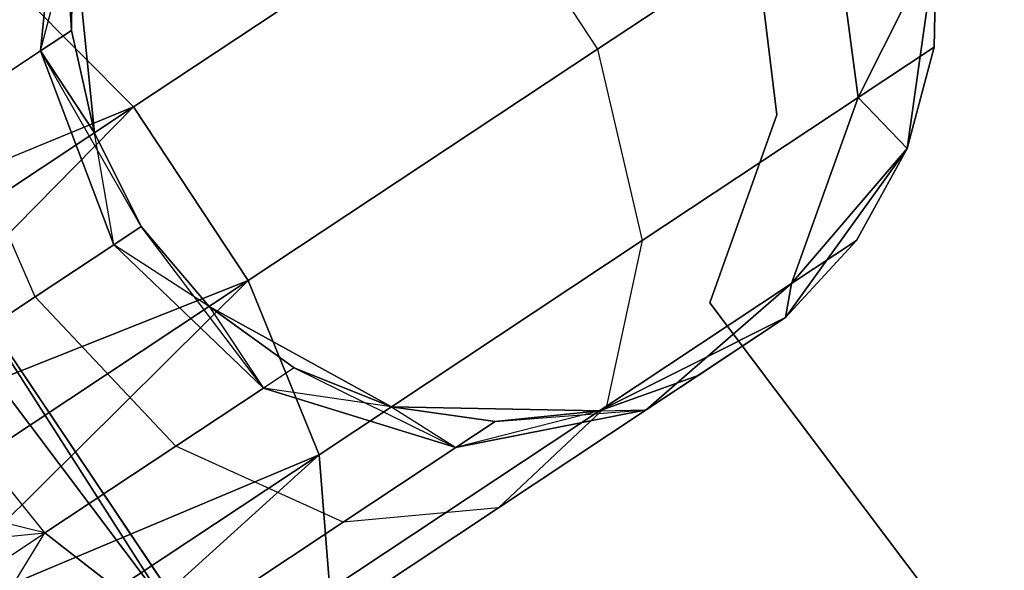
# Model space of a CAD drawing. Extents: x -91 to 91, y -91 to 262.
# Tile 38 of 256: x -51.52 to -49.25, y -34.72 to -33.45. Entities that reach past the tile are written whole.
import ezdxf

# ---------------------------------------------------------------- set-up
doc = ezdxf.new("R2010")
doc.units = 0
doc.header["$LTSCALE"] = 25.4
doc.layers.get('0').update_dxf_attribs({"linetype": 'CONTINUOUS'})

# ---------------------------------------------------------------- blocks, each defined once
blk = doc.blocks.new('ETE0_STL_1')
at = {"color": 0}
for p, q in [((-49.9143, -36.7773, 330.5076), (-54.2876, -29.9475, 330.5076)), ((-54.2876, -29.9475, 321.0076), (-49.9143, -36.7773, 321.0076)), ((-54.2876, -29.9475, 321.0076), (-49.9143, -36.7773, 321.0076)), ((-49.9143, -36.7773, 330.5076), (-54.2876, -29.9475, 330.5076)), ((-53.6174, -31.1315, 159.5), (-49.0953, -37.8636, 159.5)), ((-49.0953, -37.8636, 169), (-53.6174, -31.1315, 169)), ((-49.0953, -37.8636, 169), (-53.6174, -31.1315, 169)), ((-53.6174, -31.1315, 159.5), (-49.0953, -37.8636, 159.5)), ((-51.4229, -33.0658, 321.4596), (-51.4697, -33.5264, 321.5811)), ((-51.4229, -33.0658, 321.4596), (-51.4697, -33.5264, 321.5811)), ((-51.4697, -33.5264, 168.4341), (-51.4229, -33.0658, 168.5556)), ((-51.4697, -33.5264, 168.4341), (-51.4229, -33.0658, 168.5556)), ((-51.3989, -33.4796, 322.0076), (-51.4229, -33.0658, 321.4596)), ((-51.3989, -33.4796, 322.0076), (-51.4229, -33.0658, 321.4596)), ((-50.4521, -33.1233, 319.9068), (-51.2558, -33.6552, 319.2628)), ((-50.4521, -33.1233, 319.9068), (-51.2558, -33.6552, 319.2628)), ((-51.2558, -33.6552, 170.7524), (-50.4521, -33.1233, 170.1084)), ((-51.2558, -33.6552, 170.7524), (-50.4521, -33.1233, 170.1084)), ((-50.4521, -33.1233, 319.9068), (-50.1879, -33.5224, 319.9068)), ((-50.4521, -33.1233, 319.9068), (-50.1879, -33.5224, 319.9068)), ((-50.4521, -33.1233, 170.1084), (-50.1879, -33.5224, 170.1084)), ((-50.4521, -33.1233, 170.1084), (-50.1879, -33.5224, 170.1084)), ((-49.6509, -33.167, 320.8707), (-50.1879, -33.5224, 319.9068)), ((-49.6509, -33.167, 320.8707), (-50.1879, -33.5224, 319.9068)), ((-50.1879, -33.5224, 170.1084), (-49.6509, -33.167, 169.1445)), ((-50.1879, -33.5224, 170.1084), (-49.6509, -33.167, 169.1445)), ((-49.5883, -33.6338, 320.9558), (-49.6509, -33.167, 320.8707)), ((-49.5883, -33.6338, 320.9558), (-49.6509, -33.167, 320.8707)), ((-49.6509, -33.167, 169.1445), (-49.5883, -33.6338, 169.0594)), ((-49.6509, -33.167, 169.1445), (-49.5883, -33.6338, 169.0594)), ((-49.7758, -33.6736, 164.5076), (-49.8312, -33.2181, 164.5076)), ((-49.8312, -33.2181, 162.5076), (-49.7758, -33.6736, 162.5076)), ((-49.8312, -33.2181, 162.5076), (-49.7758, -33.6736, 162.5076)), ((-49.7758, -33.6736, 164.5076), (-49.8312, -33.2181, 164.5076)), ((-51.4697, -33.5264, 168.4341), (-51.3942, -33.2386, 168.0076)), ((-51.4697, -33.5264, 168.4341), (-51.3942, -33.2386, 168.0076)), ((-51.3942, -33.2386, 322.0076), (-51.3989, -33.4796, 322.0076)), ((-51.3989, -33.4796, 322.0076), (-51.3942, -33.2386, 327.5076)), ((-51.3989, -33.4796, 322.0076), (-51.3942, -33.2386, 327.5076)), ((-51.3942, -33.2386, 322.0076), (-51.3989, -33.4796, 322.0076)), ((-51.3942, -33.2386, 168.0076), (-51.3989, -33.4796, 168.0076)), ((-51.3989, -33.4796, 168.0076), (-51.3942, -33.2386, 163.5076)), ((-51.3989, -33.4796, 168.0076), (-51.3942, -33.2386, 163.5076)), ((-51.3942, -33.2386, 168.0076), (-51.3989, -33.4796, 168.0076)), ((-51.3942, -33.2386, 327.5076), (-51.3458, -33.7148, 327.5076)), ((-51.3458, -33.7148, 163.5076), (-51.3942, -33.2386, 163.5076)), ((-51.3942, -33.2386, 327.5076), (-51.3458, -33.7148, 327.5076)), ((-51.3458, -33.7148, 163.5076), (-51.3942, -33.2386, 163.5076)), ((-49.4092, -33.2773, 322.0076), (-49.5883, -33.6338, 320.9558)), ((-49.4092, -33.2773, 322.0076), (-49.5883, -33.6338, 320.9558)), ((-49.5883, -33.6338, 169.0594), (-49.4092, -33.2773, 168.0076)), ((-49.5883, -33.6338, 169.0594), (-49.4092, -33.2773, 168.0076)), ((-49.4761, -33.7512, 327.5076), (-49.4092, -33.2773, 327.5076)), ((-49.4092, -33.2773, 163.5076), (-49.4761, -33.7512, 163.5076)), ((-49.4761, -33.7512, 327.5076), (-49.4092, -33.2773, 327.5076)), ((-49.4092, -33.2773, 163.5076), (-49.4761, -33.7512, 163.5076)), ((-49.4139, -33.5183, 322.0076), (-49.4092, -33.2773, 327.5076)), ((-49.4139, -33.5183, 322.0076), (-49.4092, -33.2773, 322.0076)), ((-49.4139, -33.5183, 322.0076), (-49.4092, -33.2773, 327.5076)), ((-49.4139, -33.5183, 322.0076), (-49.4092, -33.2773, 322.0076)), ((-49.4139, -33.5183, 168.0076), (-49.4092, -33.2773, 168.0076)), ((-49.4092, -33.2773, 163.5076), (-49.4139, -33.5183, 168.0076)), ((-49.4139, -33.5183, 168.0076), (-49.4092, -33.2773, 168.0076)), ((-49.4092, -33.2773, 163.5076), (-49.4139, -33.5183, 168.0076)), ((-51.5607, -33.3488, 319.4683), (-51.2558, -33.6552, 319.2628)), ((-51.5607, -33.3488, 319.4683), (-51.2558, -33.6552, 319.2628)), ((-51.2558, -33.6552, 170.7524), (-51.5607, -33.3488, 170.5469)), ((-51.2558, -33.6552, 170.7524), (-51.5607, -33.3488, 170.5469)), ((-51.3989, -33.4796, 322.0076), (-51.4697, -33.5264, 321.5811)), ((-51.3989, -33.4796, 322.0076), (-51.4697, -33.5264, 321.5811)), ((-51.4697, -33.5264, 168.4341), (-51.3989, -33.4796, 168.0076)), ((-51.4697, -33.5264, 168.4341), (-51.3989, -33.4796, 168.0076)), ((-51.3989, -33.4796, 322.0076), (-51.3458, -33.7148, 327.5076)), ((-51.3989, -33.4796, 322.0076), (-51.3458, -33.7148, 327.5076)), ((-51.3989, -33.4796, 322.0076), (-51.3458, -33.7148, 322.0076)), ((-51.3989, -33.4796, 322.0076), (-51.3458, -33.7148, 322.0076)), ((-51.3989, -33.4796, 168.0076), (-51.3458, -33.7148, 168.0076)), ((-51.3458, -33.7148, 163.5076), (-51.3989, -33.4796, 168.0076)), ((-51.3989, -33.4796, 168.0076), (-51.3458, -33.7148, 168.0076)), ((-51.3458, -33.7148, 163.5076), (-51.3989, -33.4796, 168.0076)), ((-51.4697, -33.5264, 321.5811), (-51.6711, -33.6598, 321.2195)), ((-51.4697, -33.5264, 321.5811), (-51.6711, -33.6598, 321.2195)), ((-51.6711, -33.6598, 168.7957), (-51.4697, -33.5264, 168.4341)), ((-51.6711, -33.6598, 168.7957), (-51.4697, -33.5264, 168.4341)), ((-51.4697, -33.5264, 321.5811), (-51.3014, -33.9724, 321.6249)), ((-51.238, -33.9304, 322.0076), (-51.4697, -33.5264, 321.5811)), ((-51.3458, -33.7148, 322.0076), (-51.4697, -33.5264, 321.5811)), ((-51.238, -33.9304, 322.0076), (-51.4697, -33.5264, 321.5811)), ((-51.3458, -33.7148, 322.0076), (-51.4697, -33.5264, 321.5811)), ((-51.4697, -33.5264, 321.5811), (-51.3014, -33.9724, 321.6249)), ((-51.3014, -33.9724, 168.3903), (-51.4697, -33.5264, 168.4341)), ((-51.4697, -33.5264, 168.4341), (-51.3458, -33.7148, 168.0076)), ((-51.4697, -33.5264, 168.4341), (-51.3458, -33.7148, 168.0076)), ((-51.3014, -33.9724, 168.3903), (-51.4697, -33.5264, 168.4341)), ((-50.1879, -33.5224, 319.9068), (-50.9917, -34.0544, 319.2628)), ((-50.1879, -33.5224, 319.9068), (-50.9917, -34.0544, 319.2628)), ((-50.9917, -34.0544, 170.7524), (-50.1879, -33.5224, 170.1084)), ((-50.9917, -34.0544, 170.7524), (-50.1879, -33.5224, 170.1084)), ((-50.1879, -33.5224, 319.9068), (-50.0852, -33.9626, 320.0641)), ((-50.1879, -33.5224, 319.9068), (-50.0852, -33.9626, 320.0641)), ((-50.1879, -33.5224, 170.1084), (-50.0852, -33.9626, 169.9511)), ((-50.1879, -33.5224, 170.1084), (-50.0852, -33.9626, 169.9511)), ((-49.4139, -33.5183, 322.0076), (-49.5883, -33.6338, 320.9558)), ((-49.4139, -33.5183, 322.0076), (-49.5883, -33.6338, 320.9558)), ((-49.5883, -33.6338, 169.0594), (-49.4139, -33.5183, 168.0076)), ((-49.5883, -33.6338, 169.0594), (-49.4139, -33.5183, 168.0076)), ((-49.4761, -33.7512, 322.0076), (-49.4139, -33.5183, 322.0076)), ((-49.4139, -33.5183, 322.0076), (-49.4761, -33.7512, 327.5076)), ((-49.4139, -33.5183, 322.0076), (-49.4761, -33.7512, 327.5076)), ((-49.4761, -33.7512, 322.0076), (-49.4139, -33.5183, 322.0076)), ((-49.4761, -33.7512, 168.0076), (-49.4139, -33.5183, 168.0076)), ((-49.4139, -33.5183, 168.0076), (-49.4761, -33.7512, 163.5076)), ((-49.4139, -33.5183, 168.0076), (-49.4761, -33.7512, 163.5076)), ((-49.4761, -33.7512, 168.0076), (-49.4139, -33.5183, 168.0076)), ((-49.5883, -33.6338, 320.9558), (-50.0852, -33.9626, 320.0641)), ((-49.5883, -33.6338, 320.9558), (-50.0852, -33.9626, 320.0641)), ((-50.0852, -33.9626, 169.9511), (-49.5883, -33.6338, 169.0594)), ((-50.0852, -33.9626, 169.9511), (-49.5883, -33.6338, 169.0594)), ((-49.7418, -34.0614, 321.1065), (-49.5883, -33.6338, 320.9558)), ((-49.7418, -34.0614, 321.1065), (-49.5883, -33.6338, 320.9558)), ((-49.5883, -33.6338, 169.0594), (-49.7418, -34.0614, 168.9087)), ((-49.5883, -33.6338, 169.0594), (-49.7418, -34.0614, 168.9087)), ((-49.4761, -33.7512, 322.0076), (-49.5883, -33.6338, 320.9558)), ((-49.4761, -33.7512, 322.0076), (-49.5883, -33.6338, 320.9558)), ((-49.5883, -33.6338, 169.0594), (-49.4761, -33.7512, 168.0076)), ((-49.5883, -33.6338, 169.0594), (-49.4761, -33.7512, 168.0076)), ((-51.2558, -33.6552, 319.2628), (-52.3283, -34.0948, 319.1222)), ((-51.2558, -33.6552, 319.2628), (-52.3283, -34.0948, 319.1222)), ((-52.3283, -34.0948, 170.8931), (-51.2558, -33.6552, 170.7524)), ((-52.3283, -34.0948, 170.8931), (-51.2558, -33.6552, 170.7524)), ((-51.2558, -33.6552, 319.2628), (-52.2039, -34.2827, 319.0367)), ((-51.2558, -33.6552, 319.2628), (-52.2039, -34.2827, 319.0367)), ((-52.2039, -34.2827, 170.9785), (-51.2558, -33.6552, 170.7524)), ((-52.2039, -34.2827, 170.9785), (-51.2558, -33.6552, 170.7524)), ((-51.2558, -33.6552, 319.2628), (-52.0719, -34.4823, 319.0076)), ((-51.2558, -33.6552, 319.2628), (-52.0719, -34.4823, 319.0076)), ((-52.0719, -34.4823, 171.0076), (-51.2558, -33.6552, 170.7524)), ((-52.0719, -34.4823, 171.0076), (-51.2558, -33.6552, 170.7524)), ((-51.4822, -34.092, 321.3005), (-51.6711, -33.6598, 321.2195)), ((-51.4822, -34.092, 321.3005), (-51.6711, -33.6598, 321.2195)), ((-51.4822, -34.092, 168.7147), (-51.6711, -33.6598, 168.7957)), ((-51.4822, -34.092, 168.7147), (-51.6711, -33.6598, 168.7957)), ((-51.2558, -33.6552, 319.2628), (-50.9917, -34.0544, 319.2628)), ((-51.2558, -33.6552, 319.2628), (-50.9917, -34.0544, 319.2628)), ((-50.9917, -34.0544, 170.7524), (-51.2558, -33.6552, 170.7524)), ((-50.9917, -34.0544, 170.7524), (-51.2558, -33.6552, 170.7524)), ((-49.9295, -34.1059, 164.5076), (-49.7758, -33.6736, 164.5076)), ((-49.7758, -33.6736, 162.5076), (-49.9295, -34.1059, 162.5076)), ((-49.7758, -33.6736, 162.5076), (-49.9295, -34.1059, 162.5076)), ((-49.9295, -34.1059, 164.5076), (-49.7758, -33.6736, 164.5076)), ((-49.7758, -33.6736, 164.5076), (-49.7758, -33.6736, 162.5076)), ((-49.7758, -33.6736, 164.5076), (-49.7758, -33.6736, 162.5076)), ((-51.3458, -33.7148, 327.5076), (-51.238, -33.9304, 327.5076)), ((-51.238, -33.9304, 163.5076), (-51.3458, -33.7148, 163.5076)), ((-51.3458, -33.7148, 322.0076), (-51.3458, -33.7148, 327.5076)), ((-51.3458, -33.7148, 322.0076), (-51.3458, -33.7148, 327.5076)), ((-51.3458, -33.7148, 322.0076), (-51.238, -33.9304, 322.0076)), ((-51.3458, -33.7148, 327.5076), (-51.238, -33.9304, 327.5076)), ((-51.3458, -33.7148, 322.0076), (-51.238, -33.9304, 322.0076)), ((-51.3014, -33.9724, 168.3903), (-51.3458, -33.7148, 168.0076)), ((-51.3458, -33.7148, 168.0076), (-51.238, -33.9304, 168.0076)), ((-51.3014, -33.9724, 168.3903), (-51.3458, -33.7148, 168.0076)), ((-51.3458, -33.7148, 168.0076), (-51.238, -33.9304, 168.0076)), ((-51.3458, -33.7148, 168.0076), (-51.3458, -33.7148, 163.5076)), ((-51.238, -33.9304, 163.5076), (-51.3458, -33.7148, 163.5076)), ((-51.3458, -33.7148, 168.0076), (-51.3458, -33.7148, 163.5076)), ((-49.7556, -34.1397, 327.5076), (-49.4761, -33.7512, 327.5076)), ((-49.4761, -33.7512, 163.5076), (-49.7556, -34.1397, 163.5076)), ((-49.7556, -34.1397, 327.5076), (-49.4761, -33.7512, 327.5076)), ((-49.4761, -33.7512, 163.5076), (-49.7556, -34.1397, 163.5076)), ((-49.4761, -33.7512, 322.0076), (-49.7418, -34.0614, 321.1065)), ((-49.4761, -33.7512, 322.0076), (-49.7418, -34.0614, 321.1065)), ((-49.7418, -34.0614, 168.9087), (-49.4761, -33.7512, 168.0076)), ((-49.7418, -34.0614, 168.9087), (-49.4761, -33.7512, 168.0076)), ((-49.5923, -33.9625, 322.0076), (-49.4761, -33.7512, 327.5076)), ((-49.5923, -33.9625, 322.0076), (-49.4761, -33.7512, 322.0076)), ((-49.5923, -33.9625, 322.0076), (-49.4761, -33.7512, 327.5076)), ((-49.5923, -33.9625, 322.0076), (-49.4761, -33.7512, 322.0076)), ((-49.5923, -33.9625, 168.0076), (-49.4761, -33.7512, 168.0076)), ((-49.4761, -33.7512, 163.5076), (-49.5923, -33.9625, 168.0076)), ((-49.5923, -33.9625, 168.0076), (-49.4761, -33.7512, 168.0076)), ((-49.4761, -33.7512, 163.5076), (-49.5923, -33.9625, 168.0076)), ((-49.4761, -33.7512, 322.0076), (-49.4761, -33.7512, 327.5076)), ((-49.4761, -33.7512, 322.0076), (-49.4761, -33.7512, 327.5076)), ((-49.4761, -33.7512, 168.0076), (-49.4761, -33.7512, 163.5076)), ((-49.4761, -33.7512, 168.0076), (-49.4761, -33.7512, 163.5076)), ((-51.3014, -33.9724, 321.6249), (-51.238, -33.9304, 322.0076)), ((-51.3014, -33.9724, 321.6249), (-51.238, -33.9304, 322.0076)), ((-51.238, -33.9304, 168.0076), (-51.3014, -33.9724, 168.3903)), ((-51.238, -33.9304, 168.0076), (-51.3014, -33.9724, 168.3903)), ((-51.238, -33.9304, 327.5076), (-51.0816, -34.1139, 327.5076)), ((-51.0816, -34.1139, 163.5076), (-51.238, -33.9304, 163.5076)), ((-51.238, -33.9304, 322.0076), (-51.238, -33.9304, 327.5076)), ((-51.238, -33.9304, 322.0076), (-51.238, -33.9304, 327.5076)), ((-51.238, -33.9304, 322.0076), (-51.0816, -34.1139, 322.0076)), ((-51.238, -33.9304, 327.5076), (-51.0816, -34.1139, 327.5076)), ((-51.238, -33.9304, 322.0076), (-51.0816, -34.1139, 322.0076)), ((-51.238, -33.9304, 168.0076), (-51.0816, -34.1139, 168.0076)), ((-50.9567, -34.3015, 168.4341), (-51.238, -33.9304, 168.0076)), ((-50.9567, -34.3015, 168.4341), (-51.238, -33.9304, 168.0076)), ((-51.238, -33.9304, 168.0076), (-51.0816, -34.1139, 168.0076)), ((-51.238, -33.9304, 168.0076), (-51.238, -33.9304, 163.5076)), ((-51.0816, -34.1139, 163.5076), (-51.238, -33.9304, 163.5076)), ((-51.238, -33.9304, 168.0076), (-51.238, -33.9304, 163.5076)), ((-51.4822, -34.092, 321.3005), (-51.3014, -33.9724, 321.6249)), ((-51.4822, -34.092, 321.3005), (-51.3014, -33.9724, 321.6249)), ((-51.3014, -33.9724, 168.3903), (-51.4822, -34.092, 168.7147)), ((-51.3014, -33.9724, 168.3903), (-51.4822, -34.092, 168.7147)), ((-50.9567, -34.3015, 321.5811), (-51.3014, -33.9724, 321.6249)), ((-50.9567, -34.3015, 321.5811), (-51.3014, -33.9724, 321.6249)), ((-51.0816, -34.1139, 322.0076), (-51.3014, -33.9724, 321.6249)), ((-51.0816, -34.1139, 322.0076), (-51.3014, -33.9724, 321.6249)), ((-50.9567, -34.3015, 168.4341), (-51.3014, -33.9724, 168.3903)), ((-50.9567, -34.3015, 168.4341), (-51.3014, -33.9724, 168.3903)), ((-50.0852, -33.9626, 320.0641), (-50.8288, -34.4548, 319.4683)), ((-50.0852, -33.9626, 320.0641), (-50.8288, -34.4548, 319.4683)), ((-50.8288, -34.4548, 170.5469), (-50.0852, -33.9626, 169.9511)), ((-50.8288, -34.4548, 170.5469), (-50.0852, -33.9626, 169.9511)), ((-50.0852, -33.9626, 320.0641), (-50.1674, -34.3431, 320.3427)), ((-50.0852, -33.9626, 320.0641), (-50.1674, -34.3431, 320.3427)), ((-50.0852, -33.9626, 169.9511), (-50.1674, -34.3431, 169.6726)), ((-50.0852, -33.9626, 169.9511), (-50.1674, -34.3431, 169.6726)), ((-49.7556, -34.1397, 322.0076), (-49.5923, -33.9625, 322.0076)), ((-49.5923, -33.9625, 322.0076), (-49.7556, -34.1397, 327.5076)), ((-49.5923, -33.9625, 322.0076), (-49.7556, -34.1397, 327.5076)), ((-49.7556, -34.1397, 322.0076), (-49.5923, -33.9625, 322.0076)), ((-49.7556, -34.1397, 168.0076), (-49.5923, -33.9625, 168.0076)), ((-49.5923, -33.9625, 168.0076), (-49.7556, -34.1397, 163.5076)), ((-49.5923, -33.9625, 168.0076), (-49.7556, -34.1397, 163.5076)), ((-49.7556, -34.1397, 168.0076), (-49.5923, -33.9625, 168.0076)), ((-49.5923, -33.9625, 322.0076), (-49.7418, -34.0614, 321.1065)), ((-49.5923, -33.9625, 322.0076), (-49.7418, -34.0614, 321.1065)), ((-49.7418, -34.0614, 168.9087), (-49.5923, -33.9625, 168.0076)), ((-49.7418, -34.0614, 168.9087), (-49.5923, -33.9625, 168.0076)), ((-51.7876, -33.9978, 327.5076), (-46.9069, -40.4666, 327.5076)), ((-46.9069, -40.4666, 328.5076), (-51.7876, -33.9978, 328.5076)), ((-51.7876, -33.9978, 327.5076), (-46.9069, -40.4666, 327.5076)), ((-46.9069, -40.4666, 328.5076), (-51.7876, -33.9978, 328.5076)), ((-50.9917, -34.0544, 319.2628), (-52.0719, -34.4823, 319.0076)), ((-50.9917, -34.0544, 319.2628), (-52.0719, -34.4823, 319.0076)), ((-52.0719, -34.4823, 171.0076), (-50.9917, -34.0544, 170.7524)), ((-52.0719, -34.4823, 171.0076), (-50.9917, -34.0544, 170.7524)), ((-50.9917, -34.0544, 319.2628), (-51.9398, -34.6819, 319.0367)), ((-50.9917, -34.0544, 319.2628), (-51.9398, -34.6819, 319.0367)), ((-51.9398, -34.6819, 170.9785), (-50.9917, -34.0544, 170.7524)), ((-51.9398, -34.6819, 170.9785), (-50.9917, -34.0544, 170.7524)), ((-50.9917, -34.0544, 319.2628), (-51.8154, -34.8698, 319.1222)), ((-50.9917, -34.0544, 319.2628), (-51.8154, -34.8698, 319.1222)), ((-51.8154, -34.8698, 170.8931), (-50.9917, -34.0544, 170.7524)), ((-51.8154, -34.8698, 170.8931), (-50.9917, -34.0544, 170.7524)), ((-50.9917, -34.0544, 319.2628), (-50.8288, -34.4548, 319.4683)), ((-50.9917, -34.0544, 319.2628), (-50.8288, -34.4548, 319.4683)), ((-50.8288, -34.4548, 170.5469), (-50.9917, -34.0544, 170.7524)), ((-50.8288, -34.4548, 170.5469), (-50.9917, -34.0544, 170.7524)), ((-49.7418, -34.0614, 321.1065), (-50.1674, -34.3431, 320.3427)), ((-49.7418, -34.0614, 321.1065), (-50.1674, -34.3431, 320.3427)), ((-50.1674, -34.3431, 169.6726), (-49.7418, -34.0614, 168.9087)), ((-50.1674, -34.3431, 169.6726), (-49.7418, -34.0614, 168.9087)), ((-50.076, -34.3518, 321.2884), (-49.7418, -34.0614, 321.1065)), ((-50.076, -34.3518, 321.2884), (-49.7418, -34.0614, 321.1065)), ((-49.7418, -34.0614, 168.9087), (-50.076, -34.3518, 168.7269)), ((-49.7418, -34.0614, 168.9087), (-50.076, -34.3518, 168.7269)), ((-49.7556, -34.1397, 322.0076), (-49.7418, -34.0614, 321.1065)), ((-49.7556, -34.1397, 322.0076), (-49.7418, -34.0614, 321.1065)), ((-49.7418, -34.0614, 168.9087), (-49.7556, -34.1397, 168.0076)), ((-49.7418, -34.0614, 168.9087), (-49.7556, -34.1397, 168.0076)), ((-51.7527, -34.2711, 321.0837), (-51.4822, -34.092, 321.3005)), ((-51.7527, -34.2711, 321.0837), (-51.4822, -34.092, 321.3005)), ((-51.4822, -34.092, 168.7147), (-51.7527, -34.2711, 168.9315)), ((-51.4822, -34.092, 168.7147), (-51.7527, -34.2711, 168.9315)), ((-51.1582, -34.4349, 321.2195), (-51.4822, -34.092, 321.3005)), ((-51.1582, -34.4349, 321.2195), (-51.4822, -34.092, 321.3005)), ((-51.1582, -34.4349, 168.7957), (-51.4822, -34.092, 168.7147)), ((-51.1582, -34.4349, 168.7957), (-51.4822, -34.092, 168.7147)), ((-51.0816, -34.1139, 327.5076), (-50.6622, -34.3445, 327.5076)), ((-50.6622, -34.3445, 163.5076), (-51.0816, -34.1139, 163.5076)), ((-51.0816, -34.1139, 322.0076), (-51.0816, -34.1139, 327.5076)), ((-51.0816, -34.1139, 322.0076), (-51.0816, -34.1139, 327.5076)), ((-51.0816, -34.1139, 322.0076), (-50.8859, -34.2547, 322.0076)), ((-50.8859, -34.2547, 322.0076), (-51.0816, -34.1139, 327.5076)), ((-50.8859, -34.2547, 322.0076), (-51.0816, -34.1139, 327.5076)), ((-51.0816, -34.1139, 327.5076), (-50.6622, -34.3445, 327.5076)), ((-51.0816, -34.1139, 322.0076), (-50.8859, -34.2547, 322.0076)), ((-51.0816, -34.1139, 322.0076), (-50.9567, -34.3015, 321.5811)), ((-51.0816, -34.1139, 322.0076), (-50.9567, -34.3015, 321.5811)), ((-51.0816, -34.1139, 168.0076), (-50.9567, -34.3015, 168.4341)), ((-51.0816, -34.1139, 168.0076), (-50.9567, -34.3015, 168.4341)), ((-51.0816, -34.1139, 168.0076), (-50.8859, -34.2547, 168.0076)), ((-50.8859, -34.2547, 168.0076), (-51.0816, -34.1139, 163.5076)), ((-50.6622, -34.3445, 163.5076), (-51.0816, -34.1139, 163.5076)), ((-50.8859, -34.2547, 168.0076), (-51.0816, -34.1139, 163.5076)), ((-51.0816, -34.1139, 168.0076), (-50.8859, -34.2547, 168.0076)), ((-51.0816, -34.1139, 168.0076), (-51.0816, -34.1139, 163.5076)), ((-51.0816, -34.1139, 168.0076), (-51.0816, -34.1139, 163.5076)), ((-46.5506, -38.5903, 164.5076), (-49.9295, -34.1059, 164.5076)), ((-49.9295, -34.1059, 164.5076), (-49.9295, -34.1059, 162.5076)), ((-49.9295, -34.1059, 162.5076), (-46.5506, -38.5903, 162.5076)), ((-49.9295, -34.1059, 164.5076), (-49.9295, -34.1059, 162.5076)), ((-49.9295, -34.1059, 162.5076), (-46.5506, -38.5903, 162.5076)), ((-46.5506, -38.5903, 164.5076), (-49.9295, -34.1059, 164.5076)), ((-50.1837, -34.3539, 327.5076), (-49.7556, -34.1397, 327.5076)), ((-49.7556, -34.1397, 163.5076), (-50.1837, -34.3539, 163.5076)), ((-50.1837, -34.3539, 327.5076), (-49.7556, -34.1397, 327.5076)), ((-49.7556, -34.1397, 163.5076), (-50.1837, -34.3539, 163.5076)), ((-49.7556, -34.1397, 322.0076), (-50.076, -34.3518, 321.2884)), ((-49.7556, -34.1397, 322.0076), (-50.076, -34.3518, 321.2884)), ((-50.076, -34.3518, 168.7269), (-49.7556, -34.1397, 168.0076)), ((-50.076, -34.3518, 168.7269), (-49.7556, -34.1397, 168.0076)), ((-49.9567, -34.2728, 322.0076), (-49.7556, -34.1397, 327.5076)), ((-49.9567, -34.2728, 322.0076), (-49.7556, -34.1397, 327.5076)), ((-49.7556, -34.1397, 163.5076), (-49.9567, -34.2728, 168.0076)), ((-49.7556, -34.1397, 163.5076), (-49.9567, -34.2728, 168.0076)), ((-49.7556, -34.1397, 322.0076), (-49.7556, -34.1397, 327.5076)), ((-49.7556, -34.1397, 322.0076), (-49.7556, -34.1397, 327.5076)), ((-49.7556, -34.1397, 168.0076), (-49.7556, -34.1397, 163.5076)), ((-49.7556, -34.1397, 168.0076), (-49.7556, -34.1397, 163.5076)), ((-51.4597, -34.6344, 320.9779), (-51.7527, -34.2711, 321.0837)), ((-51.4597, -34.6344, 320.9779), (-51.7527, -34.2711, 321.0837)), ((-51.4597, -34.6344, 169.0373), (-51.7527, -34.2711, 168.9315)), ((-51.4597, -34.6344, 169.0373), (-51.7527, -34.2711, 168.9315)), ((-50.8859, -34.2547, 322.0076), (-50.9567, -34.3015, 321.5811)), ((-50.8859, -34.2547, 322.0076), (-50.9567, -34.3015, 321.5811)), ((-50.8859, -34.2547, 168.0076), (-50.9567, -34.3015, 168.4341)), ((-50.8859, -34.2547, 168.0076), (-50.9567, -34.3015, 168.4341)), ((-50.8859, -34.2547, 322.0076), (-50.6622, -34.3445, 327.5076)), ((-50.8859, -34.2547, 322.0076), (-50.6622, -34.3445, 322.0076)), ((-50.8859, -34.2547, 322.0076), (-50.6622, -34.3445, 327.5076)), ((-50.8859, -34.2547, 322.0076), (-50.6622, -34.3445, 322.0076)), ((-50.8859, -34.2547, 168.0076), (-50.5144, -34.4384, 168.5556)), ((-50.8859, -34.2547, 168.0076), (-50.5144, -34.4384, 168.5556)), ((-50.8859, -34.2547, 168.0076), (-50.6622, -34.3445, 168.0076)), ((-50.6622, -34.3445, 163.5076), (-50.8859, -34.2547, 168.0076)), ((-50.8859, -34.2547, 168.0076), (-50.6622, -34.3445, 168.0076)), ((-50.6622, -34.3445, 163.5076), (-50.8859, -34.2547, 168.0076)), ((-50.1837, -34.3539, 322.0076), (-49.9567, -34.2728, 322.0076)), ((-49.9567, -34.2728, 322.0076), (-50.1837, -34.3539, 327.5076)), ((-49.9567, -34.2728, 322.0076), (-50.1837, -34.3539, 327.5076)), ((-50.1837, -34.3539, 322.0076), (-49.9567, -34.2728, 322.0076)), ((-50.1837, -34.3539, 168.0076), (-49.9567, -34.2728, 168.0076)), ((-49.9567, -34.2728, 168.0076), (-50.1837, -34.3539, 163.5076)), ((-49.9567, -34.2728, 168.0076), (-50.1837, -34.3539, 163.5076)), ((-50.1837, -34.3539, 168.0076), (-49.9567, -34.2728, 168.0076)), ((-49.9567, -34.2728, 322.0076), (-50.076, -34.3518, 321.2884)), ((-49.9567, -34.2728, 322.0076), (-50.076, -34.3518, 321.2884)), ((-50.076, -34.3518, 168.7269), (-49.9567, -34.2728, 168.0076)), ((-50.076, -34.3518, 168.7269), (-49.9567, -34.2728, 168.0076)), ((-50.9567, -34.3015, 321.5811), (-51.1582, -34.4349, 321.2195)), ((-50.9567, -34.3015, 321.5811), (-51.1582, -34.4349, 321.2195)), ((-51.1582, -34.4349, 168.7957), (-50.9567, -34.3015, 168.4341)), ((-51.1582, -34.4349, 168.7957), (-50.9567, -34.3015, 168.4341)), ((-50.5144, -34.4384, 321.4596), (-50.9567, -34.3015, 321.5811)), ((-50.6622, -34.3445, 322.0076), (-50.9567, -34.3015, 321.5811)), ((-50.5144, -34.4384, 321.4596), (-50.9567, -34.3015, 321.5811)), ((-50.6622, -34.3445, 322.0076), (-50.9567, -34.3015, 321.5811)), ((-50.9567, -34.3015, 168.4341), (-50.5144, -34.4384, 168.5556)), ((-50.9567, -34.3015, 168.4341), (-50.5144, -34.4384, 168.5556)), ((-50.1674, -34.3431, 320.3427), (-50.8044, -34.7647, 319.8322)), ((-50.1674, -34.3431, 320.3427), (-50.8044, -34.7647, 319.8322)), ((-50.8044, -34.7647, 170.183), (-50.1674, -34.3431, 169.6726)), ((-50.8044, -34.7647, 170.183), (-50.1674, -34.3431, 169.6726)), ((-50.6622, -34.3445, 327.5076), (-50.1837, -34.3539, 327.5076)), ((-50.1837, -34.3539, 163.5076), (-50.6622, -34.3445, 163.5076)), ((-50.6622, -34.3445, 322.0076), (-50.6622, -34.3445, 327.5076)), ((-50.6622, -34.3445, 322.0076), (-50.6622, -34.3445, 327.5076)), ((-50.6622, -34.3445, 322.0076), (-50.4235, -34.3783, 322.0076)), ((-50.4235, -34.3783, 322.0076), (-50.6622, -34.3445, 327.5076)), ((-50.4235, -34.3783, 322.0076), (-50.6622, -34.3445, 327.5076)), ((-50.6622, -34.3445, 327.5076), (-50.1837, -34.3539, 327.5076)), ((-50.6622, -34.3445, 322.0076), (-50.4235, -34.3783, 322.0076)), ((-50.6622, -34.3445, 322.0076), (-50.5144, -34.4384, 321.4596)), ((-50.6622, -34.3445, 322.0076), (-50.5144, -34.4384, 321.4596)), ((-50.6622, -34.3445, 168.0076), (-50.5144, -34.4384, 168.5556)), ((-50.6622, -34.3445, 168.0076), (-50.5144, -34.4384, 168.5556)), ((-50.6622, -34.3445, 168.0076), (-50.4235, -34.3783, 168.0076)), ((-50.4235, -34.3783, 168.0076), (-50.6622, -34.3445, 163.5076)), ((-50.1837, -34.3539, 163.5076), (-50.6622, -34.3445, 163.5076)), ((-50.4235, -34.3783, 168.0076), (-50.6622, -34.3445, 163.5076)), ((-50.6622, -34.3445, 168.0076), (-50.4235, -34.3783, 168.0076)), ((-50.6622, -34.3445, 168.0076), (-50.6622, -34.3445, 163.5076)), ((-50.6622, -34.3445, 168.0076), (-50.6622, -34.3445, 163.5076)), ((-50.1674, -34.3431, 320.3427), (-50.4157, -34.5766, 320.6786)), ((-50.1674, -34.3431, 320.3427), (-50.4157, -34.5766, 320.6786)), ((-50.1674, -34.3431, 169.6726), (-50.4157, -34.5766, 169.3366)), ((-50.1674, -34.3431, 169.6726), (-50.4157, -34.5766, 169.3366)), ((-50.5144, -34.4384, 321.4596), (-50.076, -34.3518, 321.2884)), ((-50.5144, -34.4384, 321.4596), (-50.076, -34.3518, 321.2884)), ((-50.076, -34.3518, 168.7269), (-50.5144, -34.4384, 168.5556)), ((-50.076, -34.3518, 168.7269), (-50.5144, -34.4384, 168.5556)), ((-50.1837, -34.3539, 322.0076), (-50.5144, -34.4384, 321.4596)), ((-50.1837, -34.3539, 322.0076), (-50.5144, -34.4384, 321.4596)), ((-50.4235, -34.3783, 168.0076), (-50.076, -34.3518, 168.7269)), ((-50.4235, -34.3783, 168.0076), (-50.076, -34.3518, 168.7269)), ((-50.4235, -34.3783, 322.0076), (-50.1837, -34.3539, 327.5076)), ((-50.4235, -34.3783, 322.0076), (-50.1837, -34.3539, 322.0076)), ((-50.4235, -34.3783, 322.0076), (-50.1837, -34.3539, 327.5076)), ((-50.4235, -34.3783, 322.0076), (-50.1837, -34.3539, 322.0076)), ((-50.4235, -34.3783, 168.0076), (-50.1837, -34.3539, 168.0076)), ((-50.1837, -34.3539, 163.5076), (-50.4235, -34.3783, 168.0076)), ((-50.4235, -34.3783, 168.0076), (-50.1837, -34.3539, 168.0076)), ((-50.1837, -34.3539, 163.5076), (-50.4235, -34.3783, 168.0076)), ((-50.076, -34.3518, 321.2884), (-50.4157, -34.5766, 320.6786)), ((-50.076, -34.3518, 321.2884), (-50.4157, -34.5766, 320.6786)), ((-50.4157, -34.5766, 169.3366), (-50.076, -34.3518, 168.7269)), ((-50.4157, -34.5766, 169.3366), (-50.076, -34.3518, 168.7269)), ((-50.1837, -34.3539, 322.0076), (-50.076, -34.3518, 321.2884)), ((-50.1837, -34.3539, 322.0076), (-50.076, -34.3518, 321.2884)), ((-50.1837, -34.3539, 168.0076), (-50.076, -34.3518, 168.7269)), ((-50.1837, -34.3539, 168.0076), (-50.076, -34.3518, 168.7269)), ((-50.1837, -34.3539, 322.0076), (-50.1837, -34.3539, 327.5076)), ((-50.1837, -34.3539, 322.0076), (-50.1837, -34.3539, 327.5076)), ((-50.1837, -34.3539, 168.0076), (-50.1837, -34.3539, 163.5076)), ((-50.1837, -34.3539, 168.0076), (-50.1837, -34.3539, 163.5076)), ((-50.4235, -34.3783, 322.0076), (-50.5144, -34.4384, 321.4596)), ((-50.4235, -34.3783, 322.0076), (-50.5144, -34.4384, 321.4596)), ((-50.5144, -34.4384, 168.5556), (-50.4235, -34.3783, 168.0076)), ((-50.5144, -34.4384, 168.5556), (-50.4235, -34.3783, 168.0076)), ((-51.1582, -34.4349, 321.2195), (-51.4597, -34.6344, 320.9779)), ((-51.1582, -34.4349, 321.2195), (-51.4597, -34.6344, 320.9779)), ((-51.4597, -34.6344, 169.0373), (-51.1582, -34.4349, 168.7957)), ((-51.4597, -34.6344, 169.0373), (-51.1582, -34.4349, 168.7957)), ((-50.7733, -34.6097, 320.9951), (-51.1582, -34.4349, 321.2195)), ((-50.7733, -34.6097, 320.9951), (-51.1582, -34.4349, 321.2195)), ((-50.7733, -34.6097, 169.0201), (-51.1582, -34.4349, 168.7957)), ((-50.7733, -34.6097, 169.0201), (-51.1582, -34.4349, 168.7957)), ((-50.8288, -34.4548, 319.4683), (-51.8154, -34.8698, 319.1222)), ((-50.8288, -34.4548, 319.4683), (-51.8154, -34.8698, 319.1222)), ((-51.8154, -34.8698, 170.8931), (-50.8288, -34.4548, 170.5469)), ((-51.8154, -34.8698, 170.8931), (-50.8288, -34.4548, 170.5469)), ((-50.8288, -34.4548, 319.4683), (-51.7059, -35.0353, 319.2591)), ((-50.8288, -34.4548, 319.4683), (-51.7059, -35.0353, 319.2591)), ((-51.7059, -35.0353, 170.7561), (-50.8288, -34.4548, 170.5469)), ((-51.7059, -35.0353, 170.7561), (-50.8288, -34.4548, 170.5469)), ((-50.8288, -34.4548, 319.4683), (-51.6176, -35.1686, 319.4395)), ((-50.8288, -34.4548, 319.4683), (-51.6176, -35.1686, 319.4395)), ((-51.6176, -35.1686, 170.5757), (-50.8288, -34.4548, 170.5469)), ((-51.6176, -35.1686, 170.5757), (-50.8288, -34.4548, 170.5469)), ((-50.8288, -34.4548, 319.4683), (-50.8044, -34.7647, 319.8322)), ((-50.8288, -34.4548, 319.4683), (-50.8044, -34.7647, 319.8322)), ((-50.8044, -34.7647, 170.183), (-50.8288, -34.4548, 170.5469)), ((-50.8044, -34.7647, 170.183), (-50.8288, -34.4548, 170.5469)), ((-50.5144, -34.4384, 321.4596), (-50.7733, -34.6097, 320.9951)), ((-50.5144, -34.4384, 321.4596), (-50.7733, -34.6097, 320.9951)), ((-50.7733, -34.6097, 169.0201), (-50.5144, -34.4384, 168.5556)), ((-50.7733, -34.6097, 169.0201), (-50.5144, -34.4384, 168.5556)), ((-51.4597, -34.6344, 320.9779), (-52.0719, -34.4823, 321.0076)), ((-51.4597, -34.6344, 320.9779), (-52.0719, -34.4823, 321.0076)), ((-50.4157, -34.5766, 320.6786), (-50.9242, -34.9131, 320.2712)), ((-50.4157, -34.5766, 320.6786), (-50.9242, -34.9131, 320.2712)), ((-50.9242, -34.9131, 169.744), (-50.4157, -34.5766, 169.3366)), ((-50.9242, -34.9131, 169.744), (-50.4157, -34.5766, 169.3366)), ((-50.4157, -34.5766, 320.6786), (-50.7733, -34.6097, 320.9951)), ((-50.4157, -34.5766, 320.6786), (-50.7733, -34.6097, 320.9951)), ((-50.4157, -34.5766, 169.3366), (-50.7733, -34.6097, 169.0201)), ((-50.4157, -34.5766, 169.3366), (-50.7733, -34.6097, 169.0201)), ((-50.7733, -34.6097, 320.9951), (-51.1607, -34.8661, 320.6847)), ((-50.7733, -34.6097, 320.9951), (-51.1607, -34.8661, 320.6847)), ((-51.1607, -34.8661, 169.3306), (-50.7733, -34.6097, 169.0201)), ((-51.1607, -34.8661, 169.3306), (-50.7733, -34.6097, 169.0201)), ((-51.9398, -34.6819, 320.9785), (-51.4597, -34.6344, 320.9779)), ((-51.9398, -34.6819, 320.9785), (-51.4597, -34.6344, 320.9779)), ((-51.9398, -34.6819, 169.0367), (-51.4597, -34.6344, 169.0373)), ((-51.9398, -34.6819, 169.0367), (-51.4597, -34.6344, 169.0373)), ((-51.8154, -34.8698, 320.8931), (-51.4597, -34.6344, 320.9779)), ((-51.8154, -34.8698, 320.8931), (-51.4597, -34.6344, 320.9779)), ((-51.8154, -34.8698, 169.1222), (-51.4597, -34.6344, 169.0373)), ((-51.8154, -34.8698, 169.1222), (-51.4597, -34.6344, 169.0373)), ((-51.7059, -35.0353, 169.2591), (-51.4597, -34.6344, 169.0373)), ((-51.7059, -35.0353, 169.2591), (-51.4597, -34.6344, 169.0373)), ((-51.4597, -34.6344, 320.9779), (-51.1607, -34.8661, 320.6847)), ((-51.4597, -34.6344, 320.9779), (-51.1607, -34.8661, 320.6847)), ((-51.1607, -34.8661, 169.3306), (-51.4597, -34.6344, 169.0373)), ((-51.1607, -34.8661, 169.3306), (-51.4597, -34.6344, 169.0373))]:
    blk.add_line(p, q, dxfattribs=at)

msp = doc.modelspace()

# ---------------------------------------------------------------- block references
at = {"color": 253}
msp.add_blockref('ETE0_STL_1', (0, 0), dxfattribs=at)

doc.saveas('drawing.dxf')
